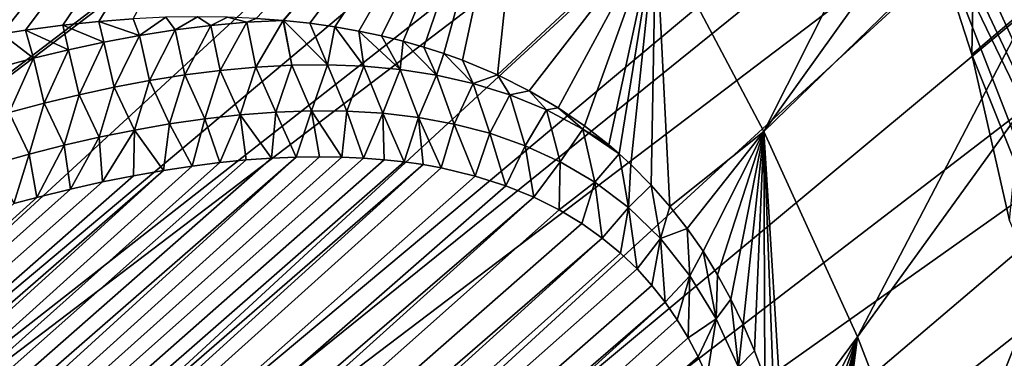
# Model space of a CAD drawing. Header units: metres. Extents: x -82 to 82, y -464 to 32.
# Tile 187 of 256: x -33.44 to -26.65, y -22.74 to -20.41. Entities that reach past the tile are written whole.
import ezdxf

# ---------------------------------------------------------------- set-up
doc = ezdxf.new("R2010")
doc.units = ezdxf.units.M
doc.layers.add('solid_K244121000C07', color=7, linetype='CONTINUOUS')

msp = doc.modelspace()

# ---------------------------------------------------------------- linework, layer by layer
at = {"layer": 'solid_K244121000C07'}
for points in [[(-29.610332, -8.214165, 16.14385), (-44.500805, -21.059212, 29.839617), (-45.323975, -19.703331, 30.183741)], [(-29.610332, -8.214165, 16.14385), (-29.493387, -9.023409, 16.269577), (-44.500805, -21.059212, 29.839617)], [(-29.493387, -9.023409, 16.269577), (-29.348942, -9.812105, 16.410995), (-44.500805, -21.059212, 29.839617)], [(-29.348942, -9.812105, 16.410995), (-43.582558, -22.37991, 29.631804), (-44.500805, -21.059212, 29.839617)], [(-29.348942, -9.812105, 16.410995), (-29.178146, -10.580853, 16.56848), (-43.582558, -22.37991, 29.631804)], [(-31.201591, -10.457497, 55.255951), (-24.049105, -26.103249, 48.718216), (-27.741589, -18.282843, 51.857647)], [(-31.201591, -10.457497, 55.255951), (-30.065443, -11.626166, 55.426094), (-24.049105, -26.103249, 48.718216)], [(-29.178146, -10.580853, 16.56848), (-28.98217, -11.330082, 16.742548), (-43.582558, -22.37991, 29.631804)], [(-28.98217, -11.330082, 16.742548), (-28.762028, -12.05919, 16.933319), (-43.582558, -22.37991, 29.631804)], [(-30.065443, -11.626166, 55.426094), (-23.981474, -24.934576, 49.86504), (-24.049105, -26.103249, 48.718216)], [(-30.065443, -11.626166, 55.426094), (-28.996307, -12.867556, 55.456161), (-23.981474, -24.934576, 49.86504)], [(-28.762028, -12.05919, 16.933319), (-42.578362, -23.652468, 29.56222), (-43.582558, -22.37991, 29.631804)], [(-28.273508, -13.410625, 17.35137), (-42.578362, -23.652468, 29.56222), (-28.762028, -12.05919, 16.933319)], [(-28.996307, -12.867556, 55.456161), (-24.047348, -23.693182, 50.932568), (-23.981474, -24.934576, 49.86504)], [(-28.996307, -12.867556, 55.456161), (-28.005894, -14.167998, 55.345898), (-24.047348, -23.693182, 50.932568)], [(-28.273508, -13.410625, 17.35137), (-28.169008, -13.665431, 17.440735), (-42.578362, -23.652468, 29.56222)], [(-28.169008, -13.665431, 17.440735), (-41.499512, -24.862389, 29.631804), (-42.578362, -23.652468, 29.56222)], [(-28.169008, -13.665431, 17.440735), (-27.703699, -14.696488, 17.842062), (-41.499512, -24.862389, 29.631804)], [(-28.005894, -14.167998, 55.345898), (-24.245937, -22.392736, 51.909111), (-24.047348, -23.693182, 50.932568)], [(-28.005894, -14.167998, 55.345898), (-27.104776, -15.513618, 55.09647), (-24.245937, -22.392736, 51.909111)], [(-27.703699, -14.696488, 17.842062), (-27.467581, -15.167276, 18.048883), (-41.499512, -24.862389, 29.631804)], [(-27.467581, -15.167276, 18.048883), (-40.35833, -25.996021, 29.839617), (-41.499512, -24.862389, 29.631804)], [(-27.467581, -15.167276, 18.048883), (-27.080816, -15.878484, 18.393562), (-40.35833, -25.996021, 29.839617)], [(-27.104776, -15.513618, 55.09647), (-24.575125, -21.047115, 52.784245), (-24.245937, -22.392736, 51.909111)], [(-27.104776, -15.513618, 55.09647), (-26.303061, -16.889317, 54.710682), (-24.575125, -21.047115, 52.784245)], [(-27.080816, -15.878484, 18.393562), (-27.065435, -15.905449, 18.407467), (-40.35833, -25.996021, 29.839617)], [(-27.065435, -15.905449, 18.407467), (-39.165989, -27.042131, 30.183741), (-40.35833, -25.996021, 29.839617)], [(-27.065435, -15.905449, 18.407467), (-26.672924, -16.562729, 18.767015), (-39.165989, -27.042131, 30.183741)], [(-26.672924, -16.562729, 18.767015), (-26.373558, -17.029587, 19.048929), (-39.165989, -27.042131, 30.183741)], [(-26.373558, -17.029587, 19.048929), (-26.246653, -17.219345, 19.170462), (-39.165989, -27.042131, 30.183741)], [(-34.522228, -19.180157, 67.177452), (-33.557541, -20.505375, 67.002174), (-30.807367, -17.017553, 61.605934)], [(-33.557541, -20.505375, 67.002174), (-33.394604, -20.47999, 66.807777), (-30.807367, -17.017553, 61.605934)], [(-33.394604, -20.47999, 66.807777), (-33.136658, -20.445774, 66.500565), (-30.807367, -17.017553, 61.605934)], [(-33.136658, -20.445774, 66.500565), (-32.889774, -20.420298, 66.207253), (-30.807367, -17.017553, 61.605934)], [(-32.889774, -20.420298, 66.207253), (-32.653152, -20.402084, 65.926353), (-30.807367, -17.017553, 61.605934)], [(-29.04952, -19.77157, 61.000885), (-28.305204, -21.179724, 60.522507), (-26.207981, -17.012737, 55.249077)], [(-28.305204, -21.179724, 60.522507), (-25.836178, -17.728283, 54.99897), (-26.207981, -17.012737, 55.249077)], [(-26.246653, -17.219345, 19.170462), (-37.937504, -27.987623, 30.659777), (-39.165989, -27.042131, 30.183741)], [(-26.246653, -17.219345, 19.170462), (-25.805149, -17.847385, 19.604836), (-37.937504, -27.987623, 30.659777)], [(-28.305204, -21.179724, 60.522507), (-25.493256, -18.445793, 54.715462), (-25.836178, -17.728283, 54.99897)], [(-25.805149, -17.847385, 19.604836), (-25.642931, -18.066406, 19.768986), (-37.937504, -27.987623, 30.659777)], [(-25.642931, -18.066406, 19.768986), (-25.352106, -18.445805, 20.070791), (-37.937504, -27.987623, 30.659777)], [(-24.049105, -26.103249, 48.718216), (-27.250902, -19.472662, 51.302219), (-27.741589, -18.282843, 51.857647)], [(-31.804974, -20.399414, 64.925507), (-31.618177, -20.413845, 64.706657), (-29.885818, -18.380445, 61.362999)], [(-31.618177, -20.413845, 64.706657), (-31.615797, -20.414066, 64.703873), (-29.885818, -18.380445, 61.362999)], [(-31.615797, -20.414066, 64.703873), (-31.4349, -20.433399, 64.492249), (-29.885818, -18.380445, 61.362999)], [(-31.4349, -20.433399, 64.492249), (-31.262381, -20.457956, 64.291245), (-29.885818, -18.380445, 61.362999)], [(-31.262381, -20.457956, 64.291245), (-31.097784, -20.487089, 64.100143), (-29.885818, -18.380445, 61.362999)], [(-31.097784, -20.487089, 64.100143), (-30.940584, -20.519918, 63.917988), (-29.885818, -18.380445, 61.362999)], [(-30.940584, -20.519918, 63.917988), (-30.79092, -20.556986, 63.745415), (-29.885818, -18.380445, 61.362999)], [(-30.79092, -20.556986, 63.745415), (-30.648256, -20.597563, 63.581524), (-29.885818, -18.380445, 61.362999)], [(-30.648256, -20.597563, 63.581524), (-30.512104, -20.640915, 63.425472), (-29.885818, -18.380445, 61.362999)], [(-30.512104, -20.640915, 63.425472), (-30.382637, -20.687513, 63.27787), (-29.885818, -18.380445, 61.362999)], [(-30.382637, -20.687513, 63.27787), (-30.141396, -20.788216, 63.004333), (-29.885818, -18.380445, 61.362999)], [(-30.141396, -20.788216, 63.004333), (-29.04952, -19.77157, 61.000885), (-29.885818, -18.380445, 61.362999)], [(-25.352106, -18.445805, 20.070791), (-36.684113, -28.823822, 31.263393), (-37.937504, -27.987623, 30.659777)], [(-25.352106, -18.445805, 20.070791), (-24.891317, -19.013494, 20.568521), (-36.684113, -28.823822, 31.263393)], [(-28.305204, -21.179724, 60.522507), (-27.658865, -22.593567, 59.931713), (-25.493256, -18.445793, 54.715462)], [(-27.658865, -22.593567, 59.931713), (-25.180157, -19.163303, 54.39933), (-25.493256, -18.445793, 54.715462)], [(-24.891317, -19.013494, 20.568521), (-24.493378, -19.473991, 21.019371), (-36.684113, -28.823822, 31.263393)], [(-27.250902, -19.472662, 51.302219), (-26.872452, -20.647541, 50.637718), (-26.842503, -19.130457, 50.928825)], [(-26.872452, -20.647541, 50.637718), (-26.464306, -20.30451, 50.264809), (-26.842503, -19.130457, 50.928825)], [(-27.658865, -22.593567, 59.931713), (-27.115704, -24.00172, 59.233269), (-25.180157, -19.163303, 54.39933)], [(-27.115704, -24.00172, 59.233269), (-24.897736, -19.878849, 54.051437), (-25.180157, -19.163303, 54.39933)], [(-24.493378, -19.473991, 21.019371), (-24.093884, -19.910362, 21.492643), (-36.684113, -28.823822, 31.263393)], [(-24.249514, -27.186356, 47.504677), (-26.872452, -20.647541, 50.637718), (-27.250902, -19.472662, 51.302219)], [(-24.049105, -26.103249, 48.718216), (-24.249514, -27.186356, 47.504677), (-27.250902, -19.472662, 51.302219)], [(-30.141396, -20.788216, 63.004333), (-29.9224, -20.898239, 62.758408), (-29.04952, -19.77157, 61.000885)], [(-29.9224, -20.898239, 62.758408), (-29.722713, -21.015793, 62.53614), (-29.04952, -19.77157, 61.000885)], [(-29.722713, -21.015793, 62.53614), (-29.540455, -21.140165, 62.335361), (-29.04952, -19.77157, 61.000885)], [(-29.540455, -21.140165, 62.335361), (-29.374008, -21.270782, 62.154205), (-29.04952, -19.77157, 61.000885)], [(-29.374008, -21.270782, 62.154205), (-29.302416, -21.332361, 62.076889), (-29.04952, -19.77157, 61.000885)], [(-29.302416, -21.332361, 62.076889), (-29.221281, -21.406891, 61.989906), (-29.04952, -19.77157, 61.000885)], [(-29.221281, -21.406891, 61.989906), (-29.081068, -21.548264, 61.841099), (-29.04952, -19.77157, 61.000885)], [(-29.081068, -21.548264, 61.841099), (-28.952343, -21.694836, 61.706631), (-29.04952, -19.77157, 61.000885)], [(-28.952343, -21.694836, 61.706631), (-28.305204, -21.179724, 60.522507), (-29.04952, -19.77157, 61.000885)], [(-27.115704, -24.00172, 59.233269), (-24.646769, -20.590467, 53.672741), (-24.897736, -19.878849, 54.051437)], [(-24.093884, -19.910362, 21.492643), (-35.421692, -29.54011, 31.986959), (-36.684113, -28.823822, 31.263393)], [(-24.093884, -19.910362, 21.492643), (-23.694471, -20.322023, 21.987785), (-35.421692, -29.54011, 31.986959)], [(-23.694471, -20.322023, 21.987785), (-23.298187, -20.70887, 22.504459), (-35.421692, -29.54011, 31.986959)], [(-26.872452, -20.647541, 50.637718), (-26.611032, -21.792505, 49.872646), (-26.464306, -20.30451, 50.264809)], [(-32.854237, -20.56358, 66.24044), (-32.889774, -20.420298, 66.207253), (-33.136658, -20.445774, 66.500565)], [(-32.609596, -20.517681, 65.936241), (-32.653152, -20.402084, 65.926353), (-32.889774, -20.420298, 66.207253)], [(-32.854237, -20.56358, 66.24044), (-32.609596, -20.517681, 65.936241), (-32.889774, -20.420298, 66.207253)], [(-32.609596, -20.517681, 65.936241), (-32.426773, -20.391493, 65.658302), (-32.653152, -20.402084, 65.926353)], [(-32.609596, -20.517681, 65.936241), (-32.363789, -20.478996, 65.630791), (-32.426773, -20.391493, 65.658302)], [(-32.363789, -20.478996, 65.630791), (-32.210293, -20.388083, 65.402718), (-32.426773, -20.391493, 65.658302)], [(-32.363789, -20.478996, 65.630791), (-32.116714, -20.448187, 65.324074), (-32.210293, -20.388083, 65.402718)], [(-32.116714, -20.448187, 65.324074), (-32.00301, -20.390556, 65.158264), (-32.210293, -20.388083, 65.402718)], [(-32.116714, -20.448187, 65.324074), (-31.868259, -20.426043, 65.016052), (-32.00301, -20.390556, 65.158264)], [(-32.116714, -20.448187, 65.324074), (-32.052456, -20.757519, 65.362724), (-31.868259, -20.426043, 65.016052)], [(-31.868259, -20.426043, 65.016052), (-32.052456, -20.757519, 65.362724), (-31.806784, -20.734909, 65.062195)], [(-31.868259, -20.426043, 65.016052), (-31.804974, -20.399414, 64.925507), (-32.00301, -20.390556, 65.158264)], [(-31.868259, -20.426043, 65.016052), (-31.618177, -20.413845, 64.706657), (-31.804974, -20.399414, 64.925507)], [(-31.868259, -20.426043, 65.016052), (-31.806784, -20.734909, 65.062195), (-31.618177, -20.413845, 64.706657)], [(-31.56007, -20.72184, 64.760986), (-31.618177, -20.413845, 64.706657), (-31.806784, -20.734909, 65.062195)], [(-31.56007, -20.72184, 64.760986), (-31.615797, -20.414066, 64.703873), (-31.618177, -20.413845, 64.706657)], [(-31.31226, -20.719408, 64.459198), (-31.4349, -20.433399, 64.492249), (-31.615797, -20.414066, 64.703873)], [(-31.31226, -20.719408, 64.459198), (-31.615797, -20.414066, 64.703873), (-31.56007, -20.72184, 64.760986)], [(-33.340401, -20.674473, 66.845207), (-33.394604, -20.47999, 66.807777), (-33.557541, -20.505375, 67.002174)], [(-33.097813, -20.616024, 66.543419), (-33.136658, -20.445774, 66.500565), (-33.394604, -20.47999, 66.807777)], [(-33.340401, -20.674473, 66.845207), (-33.097813, -20.616024, 66.543419), (-33.394604, -20.47999, 66.807777)], [(-33.097813, -20.616024, 66.543419), (-32.854237, -20.56358, 66.24044), (-33.136658, -20.445774, 66.500565)], [(-32.609596, -20.517681, 65.936241), (-32.540859, -20.827452, 65.961479), (-32.363789, -20.478996, 65.630791)], [(-32.363789, -20.478996, 65.630791), (-32.540859, -20.827452, 65.961479), (-32.297131, -20.788616, 65.662506)], [(-32.363789, -20.478996, 65.630791), (-32.297131, -20.788616, 65.662506), (-32.116714, -20.448187, 65.324074)], [(-32.116714, -20.448187, 65.324074), (-32.297131, -20.788616, 65.662506), (-32.052456, -20.757519, 65.362724)], [(-31.31226, -20.719408, 64.459198), (-31.262381, -20.457956, 64.291245), (-31.4349, -20.433399, 64.492249)], [(-31.063311, -20.728872, 64.156982), (-31.262381, -20.457956, 64.291245), (-31.31226, -20.719408, 64.459198)], [(-31.063311, -20.728872, 64.156982), (-31.097784, -20.487089, 64.100143), (-31.262381, -20.457956, 64.291245)], [(-30.813253, -20.752054, 63.85461), (-30.940584, -20.519918, 63.917988), (-31.097784, -20.487089, 64.100143)], [(-30.813253, -20.752054, 63.85461), (-31.097784, -20.487089, 64.100143), (-31.063311, -20.728872, 64.156982)], [(-33.582073, -20.738522, 67.145836), (-33.340401, -20.674473, 66.845207), (-33.557541, -20.505375, 67.002174)], [(-33.097813, -20.616024, 66.543419), (-33.025719, -20.925776, 66.556931), (-32.854237, -20.56358, 66.24044)], [(-32.854237, -20.56358, 66.24044), (-33.025719, -20.925776, 66.556931), (-32.783707, -20.873384, 66.259636)], [(-32.854237, -20.56358, 66.24044), (-32.783707, -20.873384, 66.259636), (-32.609596, -20.517681, 65.936241)], [(-32.609596, -20.517681, 65.936241), (-32.783707, -20.873384, 66.259636), (-32.540859, -20.827452, 65.961479)], [(-30.813253, -20.752054, 63.85461), (-30.79092, -20.556986, 63.745415), (-30.940584, -20.519918, 63.917988)], [(-30.562101, -20.790905, 63.552402), (-30.79092, -20.556986, 63.745415), (-30.813253, -20.752054, 63.85461)], [(-30.562101, -20.790905, 63.552402), (-30.648256, -20.597563, 63.581524), (-30.79092, -20.556986, 63.745415)], [(-33.340401, -20.674473, 66.845207), (-33.266945, -20.9841, 66.853371), (-33.097813, -20.616024, 66.543419)], [(-33.097813, -20.616024, 66.543419), (-33.266945, -20.9841, 66.853371), (-33.025719, -20.925776, 66.556931)], [(-30.562101, -20.790905, 63.552402), (-30.512104, -20.640915, 63.425472), (-30.648256, -20.597563, 63.581524)], [(-27.115704, -24.00172, 59.233269), (-26.680096, -25.392845, 58.432789), (-24.646769, -20.590467, 53.672741)], [(-26.680096, -25.392845, 58.432789), (-24.42794, -21.296207, 53.264275), (-24.646769, -20.590467, 53.672741)], [(-33.582073, -20.738522, 67.145836), (-33.507435, -21.047964, 67.148941), (-33.340401, -20.674473, 66.845207)], [(-33.340401, -20.674473, 66.845207), (-33.507435, -21.047964, 67.148941), (-33.266945, -20.9841, 66.853371)], [(-30.309986, -20.84783, 63.250896), (-30.512104, -20.640915, 63.425472), (-30.562101, -20.790905, 63.552402)], [(-30.309986, -20.84783, 63.250896), (-30.382637, -20.687513, 63.27787), (-30.512104, -20.640915, 63.425472)], [(-30.309986, -20.84783, 63.250896), (-30.141396, -20.788216, 63.004333), (-30.382637, -20.687513, 63.27787)], [(-24.249514, -27.186356, 47.504677), (-26.611032, -21.792505, 49.872646), (-26.872452, -20.647541, 50.637718)], [(-23.298187, -20.70887, 22.504459), (-34.162373, -30.129677, 32.823467), (-35.421692, -29.54011, 31.986959)], [(-23.298187, -20.70887, 22.504459), (-22.907658, -21.070919, 23.042135), (-34.162373, -30.129677, 32.823467)], [(-32.052456, -20.757519, 65.362724), (-32.297131, -20.788616, 65.662506), (-32.15818, -21.090929, 65.528221)], [(-32.052456, -20.757519, 65.362724), (-32.15818, -21.090929, 65.528221), (-31.914206, -21.063526, 65.233673)], [(-31.806784, -20.734909, 65.062195), (-32.052456, -20.757519, 65.362724), (-31.914206, -21.063526, 65.233673)], [(-31.806784, -20.734909, 65.062195), (-31.914206, -21.063526, 65.233673), (-31.669636, -21.044989, 64.939003)], [(-31.56007, -20.72184, 64.760986), (-31.806784, -20.734909, 65.062195), (-31.669636, -21.044989, 64.939003)], [(-31.56007, -20.72184, 64.760986), (-31.669636, -21.044989, 64.939003), (-31.424513, -21.036358, 64.644417)], [(-31.31226, -20.719408, 64.459198), (-31.56007, -20.72184, 64.760986), (-31.424513, -21.036358, 64.644417)], [(-31.31226, -20.719408, 64.459198), (-31.424513, -21.036358, 64.644417), (-31.178877, -21.038706, 64.350113)], [(-31.063311, -20.728872, 64.156982), (-31.31226, -20.719408, 64.459198), (-31.178877, -21.038706, 64.350113)], [(-31.063311, -20.728872, 64.156982), (-31.178877, -21.038706, 64.350113), (-30.932856, -21.053467, 64.056442)], [(-30.813253, -20.752054, 63.85461), (-31.063311, -20.728872, 64.156982), (-30.932856, -21.053467, 64.056442)], [(-30.813253, -20.752054, 63.85461), (-30.932856, -21.053467, 64.056442), (-30.686644, -21.082426, 63.763908)], [(-30.562101, -20.790905, 63.552402), (-30.813253, -20.752054, 63.85461), (-30.686644, -21.082426, 63.763908)], [(-32.540859, -20.827452, 65.961479), (-32.783707, -20.873384, 66.259636), (-32.644287, -21.169081, 66.116432)], [(-32.540859, -20.827452, 65.961479), (-32.644287, -21.169081, 66.116432), (-32.401539, -21.126328, 65.822502)], [(-32.297131, -20.788616, 65.662506), (-32.540859, -20.827452, 65.961479), (-32.401539, -21.126328, 65.822502)], [(-32.297131, -20.788616, 65.662506), (-32.401539, -21.126328, 65.822502), (-32.15818, -21.090929, 65.528221)], [(-30.562101, -20.790905, 63.552402), (-30.686644, -21.082426, 63.763908), (-30.440468, -21.127466, 63.473045)], [(-30.309986, -20.84783, 63.250896), (-30.562101, -20.790905, 63.552402), (-30.440468, -21.127466, 63.473045)], [(-30.057276, -20.92617, 62.951031), (-30.141396, -20.788216, 63.004333), (-30.309986, -20.84783, 63.250896)], [(-30.057276, -20.92617, 62.951031), (-29.9224, -20.898239, 62.758408), (-30.141396, -20.788216, 63.004333)], [(-32.783707, -20.873384, 66.259636), (-33.025719, -20.925776, 66.556931), (-32.886436, -21.218563, 66.409927)], [(-32.783707, -20.873384, 66.259636), (-32.886436, -21.218563, 66.409927), (-32.644287, -21.169081, 66.116432)], [(-30.309986, -20.84783, 63.250896), (-30.440468, -21.127466, 63.473045), (-30.194849, -21.191225, 63.184864)], [(-30.057276, -20.92617, 62.951031), (-30.309986, -20.84783, 63.250896), (-30.194849, -21.191225, 63.184864)], [(-29.804399, -21.029509, 62.653957), (-29.9224, -20.898239, 62.758408), (-30.057276, -20.92617, 62.951031)], [(-29.804399, -21.029509, 62.653957), (-29.722713, -21.015793, 62.53614), (-29.9224, -20.898239, 62.758408)], [(-33.025719, -20.925776, 66.556931), (-33.266945, -20.9841, 66.853371), (-33.127995, -21.274189, 66.702911)], [(-33.025719, -20.925776, 66.556931), (-33.127995, -21.274189, 66.702911), (-32.886436, -21.218563, 66.409927)], [(-30.057276, -20.92617, 62.951031), (-30.194849, -21.191225, 63.184864), (-29.950453, -21.276749, 62.900623)], [(-29.804399, -21.029509, 62.653957), (-30.057276, -20.92617, 62.951031), (-29.950453, -21.276749, 62.900623)], [(-33.266945, -20.9841, 66.853371), (-33.507435, -21.047964, 67.148941), (-33.368977, -21.335531, 66.995346)], [(-33.266945, -20.9841, 66.853371), (-33.368977, -21.335531, 66.995346), (-33.127995, -21.274189, 66.702911)], [(-31.424513, -21.036358, 64.644417), (-31.669636, -21.044989, 64.939003), (-31.530045, -21.355038, 64.738808)], [(-31.424513, -21.036358, 64.644417), (-31.530045, -21.355038, 64.738808), (-31.368418, -21.352629, 64.547806)], [(-31.424513, -21.036358, 64.644417), (-31.368418, -21.352629, 64.547806), (-31.213457, -21.355076, 64.365089)], [(-31.178877, -21.038706, 64.350113), (-31.424513, -21.036358, 64.644417), (-31.213457, -21.355076, 64.365089)], [(-31.178877, -21.038706, 64.350113), (-31.213457, -21.355076, 64.365089), (-31.064602, -21.361792, 64.190079)], [(-30.932856, -21.053467, 64.056442), (-31.178877, -21.038706, 64.350113), (-31.064602, -21.361792, 64.190079)], [(-29.804399, -21.029509, 62.653957), (-29.950453, -21.276749, 62.900623), (-29.708349, -21.387569, 62.622147)], [(-29.552614, -21.162668, 62.361973), (-29.722713, -21.015793, 62.53614), (-29.804399, -21.029509, 62.653957)], [(-29.552614, -21.162668, 62.361973), (-29.804399, -21.029509, 62.653957), (-29.708349, -21.387569, 62.622147)], [(-29.552614, -21.162668, 62.361973), (-29.540455, -21.140165, 62.335361), (-29.722713, -21.015793, 62.53614)], [(-22.907658, -21.070919, 23.042135), (-22.524961, -21.408218, 23.600092), (-34.162373, -30.129677, 32.823467)], [(-33.507435, -21.047964, 67.148941), (-33.609409, -21.40221, 67.287186), (-33.368977, -21.335531, 66.995346)], [(-32.15818, -21.090929, 65.528221), (-32.401539, -21.126328, 65.822502), (-32.246498, -21.417265, 65.589813)], [(-32.15818, -21.090929, 65.528221), (-32.246498, -21.417265, 65.589813), (-32.056423, -21.393286, 65.363464)], [(-31.914206, -21.063526, 65.233673), (-32.15818, -21.090929, 65.528221), (-32.056423, -21.393286, 65.363464)], [(-31.914206, -21.063526, 65.233673), (-32.056423, -21.393286, 65.363464), (-31.87381, -21.375097, 65.146362)], [(-31.669636, -21.044989, 64.939003), (-31.914206, -21.063526, 65.233673), (-31.698578, -21.362585, 64.938377)], [(-31.914206, -21.063526, 65.233673), (-31.87381, -21.375097, 65.146362), (-31.698578, -21.362585, 64.938377)], [(-31.669636, -21.044989, 64.939003), (-31.698578, -21.362585, 64.938377), (-31.530045, -21.355038, 64.738808)], [(-30.932856, -21.053467, 64.056442), (-31.064602, -21.361792, 64.190079), (-30.922129, -21.37302, 64.022987)], [(-30.932856, -21.053467, 64.056442), (-30.922129, -21.37302, 64.022987), (-30.785688, -21.388357, 63.863434)], [(-30.686644, -21.082426, 63.763908), (-30.932856, -21.053467, 64.056442), (-30.785688, -21.388357, 63.863434)], [(-30.686644, -21.082426, 63.763908), (-30.785688, -21.388357, 63.863434), (-30.654839, -21.407307, 63.710945)], [(-30.686644, -21.082426, 63.763908), (-30.654839, -21.407307, 63.710945), (-30.529854, -21.430124, 63.565739)], [(-30.440468, -21.127466, 63.473045), (-30.686644, -21.082426, 63.763908), (-30.529854, -21.430124, 63.565739)], [(-32.644287, -21.169081, 66.116432), (-32.886436, -21.218563, 66.409927), (-32.863434, -21.526266, 66.326614)], [(-32.644287, -21.169081, 66.116432), (-32.863434, -21.526266, 66.326614), (-32.64967, -21.483381, 66.071022)], [(-32.644287, -21.169081, 66.116432), (-32.64967, -21.483381, 66.071022), (-32.443981, -21.447018, 65.825394)], [(-32.401539, -21.126328, 65.822502), (-32.644287, -21.169081, 66.116432), (-32.443981, -21.447018, 65.825394)], [(-32.401539, -21.126328, 65.822502), (-32.443981, -21.447018, 65.825394), (-32.246498, -21.417265, 65.589813)], [(-30.440468, -21.127466, 63.473045), (-30.529854, -21.430124, 63.565739), (-30.296083, -21.485655, 63.295631)], [(-30.194849, -21.191225, 63.184864), (-30.440468, -21.127466, 63.473045), (-30.296083, -21.485655, 63.295631)], [(-29.552614, -21.162668, 62.361973), (-29.708349, -21.387569, 62.622147), (-29.470425, -21.528175, 62.352406)], [(-29.552614, -21.162668, 62.361973), (-29.374008, -21.270782, 62.154205), (-29.540455, -21.140165, 62.335361)], [(-29.552614, -21.162668, 62.361973), (-29.302416, -21.332361, 62.076889), (-29.374008, -21.270782, 62.154205)], [(-29.552614, -21.162668, 62.361973), (-29.470425, -21.528175, 62.352406), (-29.302416, -21.332361, 62.076889)], [(-32.886436, -21.218563, 66.409927), (-33.127995, -21.274189, 66.702911), (-33.085457, -21.575888, 66.592392)], [(-32.886436, -21.218563, 66.409927), (-33.085457, -21.575888, 66.592392), (-32.863434, -21.526266, 66.326614)], [(-30.194849, -21.191225, 63.184864), (-30.296083, -21.485655, 63.295631), (-30.083412, -21.553553, 63.051811)], [(-29.950453, -21.276749, 62.900623), (-30.194849, -21.191225, 63.184864), (-30.083412, -21.553553, 63.051811)], [(-28.952343, -21.694836, 61.706631), (-28.83386, -21.846622, 61.584976), (-28.305204, -21.179724, 60.522507)], [(-28.83386, -21.846622, 61.584976), (-28.724657, -22.003485, 61.474895), (-28.305204, -21.179724, 60.522507)], [(-28.724657, -22.003485, 61.474895), (-28.624144, -22.165792, 61.375813), (-28.305204, -21.179724, 60.522507)], [(-28.624144, -22.165792, 61.375813), (-28.53175, -22.334084, 61.287186), (-28.305204, -21.179724, 60.522507)], [(-28.53175, -22.334084, 61.287186), (-28.446701, -22.508871, 61.208054), (-28.305204, -21.179724, 60.522507)], [(-28.446701, -22.508871, 61.208054), (-28.3687, -22.690742, 61.138149), (-28.305204, -21.179724, 60.522507)], [(-28.3687, -22.690742, 61.138149), (-28.297489, -22.880299, 61.077229), (-28.305204, -21.179724, 60.522507)], [(-28.175177, -23.287395, 60.982895), (-27.658865, -22.593567, 59.931713), (-28.305204, -21.179724, 60.522507)], [(-28.233019, -23.078863, 61.025501), (-28.175177, -23.287395, 60.982895), (-28.305204, -21.179724, 60.522507)], [(-28.297489, -22.880299, 61.077229), (-28.233019, -23.078863, 61.025501), (-28.305204, -21.179724, 60.522507)], [(-33.127995, -21.274189, 66.702911), (-33.368977, -21.335531, 66.995346), (-33.31662, -21.63316, 66.869225)], [(-33.127995, -21.274189, 66.702911), (-33.31662, -21.63316, 66.869225), (-33.085457, -21.575888, 66.592392)], [(-29.950453, -21.276749, 62.900623), (-30.083412, -21.553553, 63.051811), (-29.890446, -21.631687, 62.832561)], [(-29.708349, -21.387569, 62.622147), (-29.950453, -21.276749, 62.900623), (-29.890446, -21.631687, 62.832561)], [(-26.680096, -25.392845, 58.432789), (-24.241856, -21.994137, 52.82716), (-24.42794, -21.296207, 53.264275)], [(-50.580017, -37.939152, 83.649368), (-31.530045, -21.355038, 64.738808), (-31.698578, -21.362585, 64.938377)], [(-50.580017, -37.939152, 83.649368), (-50.462872, -38.585136, 83.383713), (-31.530045, -21.355038, 64.738808)], [(-50.580017, -37.939152, 83.649368), (-31.698578, -21.362585, 64.938377), (-31.87381, -21.375097, 65.146362)], [(-50.580017, -37.939152, 83.649368), (-31.87381, -21.375097, 65.146362), (-32.056423, -21.393286, 65.363464)], [(-50.462872, -38.585136, 83.383713), (-31.368418, -21.352629, 64.547806), (-31.530045, -21.355038, 64.738808)], [(-50.462872, -38.585136, 83.383713), (-31.213457, -21.355076, 64.365089), (-31.368418, -21.352629, 64.547806)], [(-50.462872, -38.585136, 83.383713), (-31.064602, -21.361792, 64.190079), (-31.213457, -21.355076, 64.365089)], [(-50.462872, -38.585136, 83.383713), (-30.922129, -21.37302, 64.022987), (-31.064602, -21.361792, 64.190079)], [(-50.462872, -38.585136, 83.383713), (-30.785688, -21.388357, 63.863434), (-30.922129, -21.37302, 64.022987)], [(-33.368977, -21.335531, 66.995346), (-33.609409, -21.40221, 67.287186), (-33.475616, -21.675419, 67.059769)], [(-33.368977, -21.335531, 66.995346), (-33.475616, -21.675419, 67.059769), (-33.31662, -21.63316, 66.869225)], [(-29.239115, -21.703136, 62.095108), (-29.302416, -21.332361, 62.076889), (-29.470425, -21.528175, 62.352406)], [(-29.239115, -21.703136, 62.095108), (-29.221281, -21.406891, 61.989906), (-29.302416, -21.332361, 62.076889)], [(-50.661961, -37.280933, 83.918839), (-32.443981, -21.447018, 65.825394), (-32.64967, -21.483381, 66.071022)], [(-50.661961, -37.280933, 83.918839), (-50.580017, -37.939152, 83.649368), (-32.443981, -21.447018, 65.825394)], [(-50.580017, -37.939152, 83.649368), (-32.056423, -21.393286, 65.363464), (-32.246498, -21.417265, 65.589813)], [(-50.580017, -37.939152, 83.649368), (-32.246498, -21.417265, 65.589813), (-32.443981, -21.447018, 65.825394)], [(-50.462872, -38.585136, 83.383713), (-30.654839, -21.407307, 63.710945), (-30.785688, -21.388357, 63.863434)], [(-50.462872, -38.585136, 83.383713), (-50.311192, -39.218807, 83.122101), (-30.654839, -21.407307, 63.710945)], [(-50.311192, -39.218807, 83.122101), (-30.529854, -21.430124, 63.565739), (-30.654839, -21.407307, 63.710945)], [(-50.311192, -39.218807, 83.122101), (-30.296083, -21.485655, 63.295631), (-30.529854, -21.430124, 63.565739)], [(-22.524961, -21.408218, 23.600092), (-32.920929, -30.585508, 33.763187), (-34.162373, -30.129677, 32.823467)], [(-22.524961, -21.408218, 23.600092), (-22.152683, -21.721214, 24.177752), (-32.920929, -30.585508, 33.763187)], [(-29.708349, -21.387569, 62.622147), (-29.890446, -21.631687, 62.832561), (-29.716105, -21.718508, 62.636436)], [(-29.470425, -21.528175, 62.352406), (-29.708349, -21.387569, 62.622147), (-29.716105, -21.718508, 62.636436)], [(-29.239115, -21.703136, 62.095108), (-29.081068, -21.548264, 61.841099), (-29.221281, -21.406891, 61.989906)], [(-50.661961, -37.280933, 83.918839), (-32.64967, -21.483381, 66.071022), (-32.863434, -21.526266, 66.326614)], [(-50.311192, -39.218807, 83.122101), (-30.083412, -21.553553, 63.051811), (-30.296083, -21.485655, 63.295631)], [(-50.661961, -37.280933, 83.918839), (-32.863434, -21.526266, 66.326614), (-33.085457, -21.575888, 66.592392)], [(-50.661961, -37.280933, 83.918839), (-33.085457, -21.575888, 66.592392), (-33.31662, -21.63316, 66.869225)], [(-50.311192, -39.218807, 83.122101), (-29.890446, -21.631687, 62.832561), (-30.083412, -21.553553, 63.051811)], [(-29.470425, -21.528175, 62.352406), (-29.716105, -21.718508, 62.636436), (-29.559378, -21.812723, 62.462032)], [(-29.470425, -21.528175, 62.352406), (-29.559378, -21.812723, 62.462032), (-29.418793, -21.912741, 62.30748)], [(-29.239115, -21.703136, 62.095108), (-29.470425, -21.528175, 62.352406), (-29.418793, -21.912741, 62.30748)], [(-29.018707, -21.916882, 61.856205), (-29.081068, -21.548264, 61.841099), (-29.239115, -21.703136, 62.095108)], [(-29.018707, -21.916882, 61.856205), (-28.952343, -21.694836, 61.706631), (-29.081068, -21.548264, 61.841099)], [(-50.661961, -37.280933, 83.918839), (-33.31662, -21.63316, 66.869225), (-33.475616, -21.675419, 67.059769)], [(-50.311192, -39.218807, 83.122101), (-50.125477, -39.839981, 82.864731), (-29.890446, -21.631687, 62.832561)], [(-50.125477, -39.839981, 82.864731), (-29.716105, -21.718508, 62.636436), (-29.890446, -21.631687, 62.832561)], [(-50.125477, -39.839981, 82.864731), (-29.559378, -21.812723, 62.462032), (-29.716105, -21.718508, 62.636436)], [(-29.239115, -21.703136, 62.095108), (-29.418793, -21.912741, 62.30748), (-29.292576, -22.017361, 62.170609)], [(-29.239115, -21.703136, 62.095108), (-29.292576, -22.017361, 62.170609), (-29.179365, -22.126177, 62.049671)], [(-29.018707, -21.916882, 61.856205), (-29.239115, -21.703136, 62.095108), (-29.179365, -22.126177, 62.049671)], [(-29.018707, -21.916882, 61.856205), (-28.83386, -21.846622, 61.584976), (-28.952343, -21.694836, 61.706631)], [(-22.152683, -21.721214, 24.177752), (-21.792788, -22.010473, 24.774614), (-32.920929, -30.585508, 33.763187)], [(-50.125477, -39.839981, 82.864731), (-29.418793, -21.912741, 62.30748), (-29.559378, -21.812723, 62.462032)], [(-28.814383, -22.172625, 61.642624), (-28.83386, -21.846622, 61.584976), (-29.018707, -21.916882, 61.856205)], [(-28.814383, -22.172625, 61.642624), (-28.724657, -22.003485, 61.474895), (-28.83386, -21.846622, 61.584976)], [(-50.125477, -39.839981, 82.864731), (-49.906136, -40.448418, 82.611763), (-29.418793, -21.912741, 62.30748)], [(-49.906136, -40.448418, 82.611763), (-29.292576, -22.017361, 62.170609), (-29.418793, -21.912741, 62.30748)], [(-29.018707, -21.916882, 61.856205), (-29.179365, -22.126177, 62.049671), (-29.077589, -22.23892, 61.94278)], [(-29.018707, -21.916882, 61.856205), (-29.077589, -22.23892, 61.94278), (-28.985487, -22.355457, 61.847912)], [(-28.814383, -22.172625, 61.642624), (-29.018707, -21.916882, 61.856205), (-28.985487, -22.355457, 61.847912)], [(-49.906136, -40.448418, 82.611763), (-29.179365, -22.126177, 62.049671), (-29.292576, -22.017361, 62.170609)], [(-21.792788, -22.010473, 24.774614), (-21.446913, -22.276472, 25.390001), (-32.920929, -30.585508, 33.763187)], [(-28.632889, -22.469629, 61.462654), (-28.724657, -22.003485, 61.474895), (-28.814383, -22.172625, 61.642624)], [(-28.632889, -22.469629, 61.462654), (-28.624144, -22.165792, 61.375813), (-28.724657, -22.003485, 61.474895)], [(-26.680096, -25.392845, 58.432789), (-26.355547, -26.755737, 57.53672), (-24.241856, -21.994137, 52.82716)], [(-49.906136, -40.448418, 82.611763), (-29.077589, -22.23892, 61.94278), (-29.179365, -22.126177, 62.049671)], [(-28.814383, -22.172625, 61.642624), (-28.985487, -22.355457, 61.847912), (-28.902151, -22.476038, 61.763973)], [(-28.814383, -22.172625, 61.642624), (-28.902151, -22.476038, 61.763973), (-28.826736, -22.600964, 61.689983)], [(-28.632889, -22.469629, 61.462654), (-28.814383, -22.172625, 61.642624), (-28.826736, -22.600964, 61.689983)], [(-28.632889, -22.469629, 61.462654), (-28.53175, -22.334084, 61.287186), (-28.624144, -22.165792, 61.375813)], [(-49.906136, -40.448418, 82.611763), (-28.985487, -22.355457, 61.847912), (-29.077589, -22.23892, 61.94278)], [(-21.446913, -22.276472, 25.390001), (-31.710732, -30.90279, 34.79591), (-32.920929, -30.585508, 33.763187)], [(-21.446913, -22.276472, 25.390001), (-21.116858, -22.520109, 26.023726), (-31.710732, -30.90279, 34.79591)], [(-49.906136, -40.448418, 82.611763), (-49.653492, -41.043865, 82.363358), (-28.985487, -22.355457, 61.847912)], [(-49.653492, -41.043865, 82.363358), (-28.902151, -22.476038, 61.763973), (-28.985487, -22.355457, 61.847912)], [(-28.480349, -22.803331, 61.323227), (-28.53175, -22.334084, 61.287186), (-28.632889, -22.469629, 61.462654)], [(-28.480349, -22.803331, 61.323227), (-28.446701, -22.508871, 61.208054), (-28.53175, -22.334084, 61.287186)], [(-49.653492, -41.043865, 82.363358), (-28.826736, -22.600964, 61.689983), (-28.902151, -22.476038, 61.763973)], [(-21.116858, -22.520109, 26.023726), (-20.803886, -22.742153, 26.675653), (-31.710732, -30.90279, 34.79591)], [(-28.632889, -22.469629, 61.462654), (-28.826736, -22.600964, 61.689983), (-28.758198, -22.731129, 61.624836)], [(-28.632889, -22.469629, 61.462654), (-28.758198, -22.731129, 61.624836), (-28.695993, -22.867172, 61.567974)], [(-28.480349, -22.803331, 61.323227), (-28.632889, -22.469629, 61.462654), (-28.695993, -22.867172, 61.567974)], [(-28.480349, -22.803331, 61.323227), (-28.3687, -22.690742, 61.138149), (-28.446701, -22.508871, 61.208054)], [(-49.653492, -41.043865, 82.363358), (-28.758198, -22.731129, 61.624836), (-28.826736, -22.600964, 61.689983)], [(-28.175177, -23.287395, 60.982895), (-28.12397, -23.506792, 60.94944), (-27.658865, -22.593567, 59.931713)], [(-28.12397, -23.506792, 60.94944), (-28.079811, -23.738365, 60.925877), (-27.658865, -22.593567, 59.931713)], [(-28.079811, -23.738365, 60.925877), (-28.043146, -23.983875, 60.91301), (-27.658865, -22.593567, 59.931713)], [(-28.043146, -23.983875, 60.91301), (-28.02648, -24.123407, 60.91061), (-27.658865, -22.593567, 59.931713)], [(-28.02648, -24.123407, 60.91061), (-28.014421, -24.244665, 60.911446), (-27.658865, -22.593567, 59.931713)], [(-28.014421, -24.244665, 60.911446), (-27.994244, -24.522261, 60.922016), (-27.658865, -22.593567, 59.931713)], [(-27.994244, -24.522261, 60.922016), (-27.983807, -24.81937, 60.946655), (-27.658865, -22.593567, 59.931713)], [(-27.984102, -25.13793, 60.98666), (-27.115704, -24.00172, 59.233269), (-27.658865, -22.593567, 59.931713)], [(-27.983807, -24.81937, 60.946655), (-27.984102, -25.13793, 60.98666), (-27.658865, -22.593567, 59.931713)], [(-49.653492, -41.043865, 82.363358), (-28.695993, -22.867172, 61.567974), (-28.758198, -22.731129, 61.624836)], [(-28.480349, -22.803331, 61.323227), (-28.297489, -22.880299, 61.077229), (-28.3687, -22.690742, 61.138149)]]:
    msp.add_3dface(points, dxfattribs=at)

doc.saveas('drawing.dxf')
